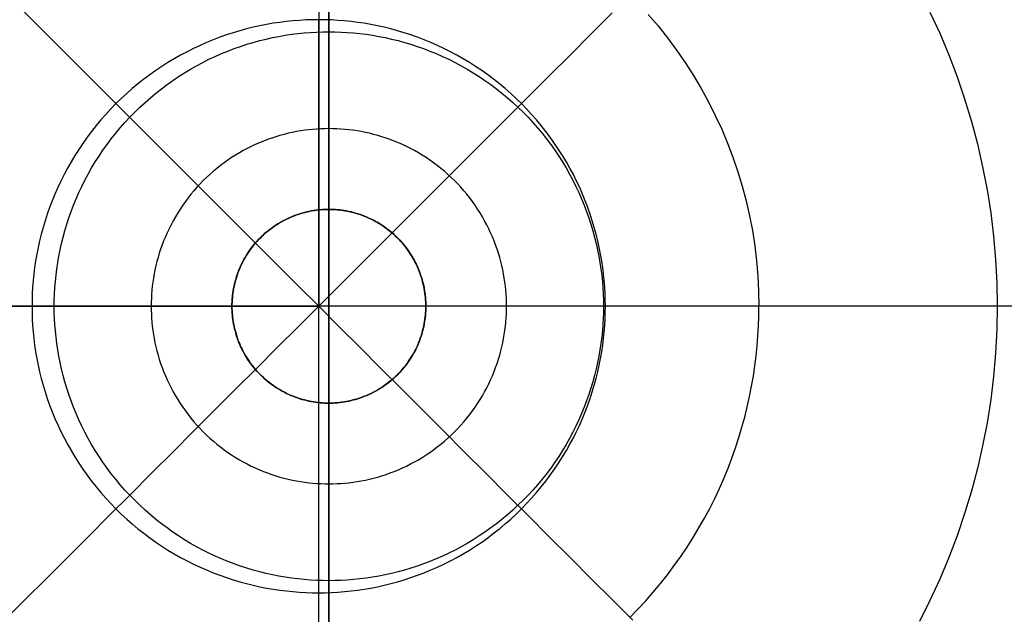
# Model space of a CAD drawing. Header units: millimetres. Extents: x 9981 to 10381, y 6395 to 6795.
# Tile 10 of 19: x 10171 to 10202, y 6585 to 6604. Entities that reach past the tile are written whole.
import ezdxf

# ---------------------------------------------------------------- set-up
doc = ezdxf.new("R2010")
doc.units = ezdxf.units.MM
doc.header["$MEASUREMENT"] = 0
for name, color, linetype in [('0 filanca', 1, 'Continuous'), ('0 filanca2', 6, 'Continuous'), ('0 lux', 40, 'Continuous'), ('0 riflettore', 140, 'Continuous')]:
    doc.layers.add(name, color=color, linetype=linetype)

msp = doc.modelspace()

# ---------------------------------------------------------------- linework, layer by layer
at = {"layer": '0 filanca', "lineweight": -3}
for points in [[(10180.729, 6597.958), (10180.662, 6597.957), (10180.595, 6597.955), (10180.528, 6597.951), (10180.459, 6597.946), (10180.391, 6597.939), (10180.322, 6597.93), (10180.253, 6597.92), (10180.183, 6597.908), (10180.113, 6597.894), (10180.044, 6597.879), (10179.974, 6597.861), (10179.904, 6597.842), (10179.834, 6597.821), (10179.764, 6597.799), (10179.694, 6597.774), (10179.625, 6597.747), (10179.556, 6597.719), (10179.487, 6597.689), (10179.419, 6597.657), (10179.351, 6597.623), (10179.284, 6597.587), (10179.218, 6597.55), (10179.152, 6597.51), (10179.087, 6597.469), (10179.024, 6597.426), (10178.961, 6597.381), (10178.899, 6597.335), (10178.838, 6597.287), (10178.779, 6597.238), (10178.72, 6597.186), (10178.663, 6597.134), (10178.608, 6597.079), (10178.554, 6597.024), (10178.501, 6596.967), (10178.45, 6596.909), (10178.4, 6596.849), (10178.352, 6596.788), (10178.306, 6596.726), (10178.261, 6596.664), (10178.218, 6596.6), (10178.177, 6596.535), (10178.138, 6596.469), (10178.1, 6596.403), (10178.064, 6596.336), (10178.03, 6596.268), (10177.998, 6596.2), (10177.968, 6596.131), (10177.94, 6596.062), (10177.913, 6595.993), (10177.889, 6595.923), (10177.866, 6595.853), (10177.845, 6595.784), (10177.826, 6595.714), (10177.808, 6595.644), (10177.793, 6595.574), (10177.779, 6595.504), (10177.767, 6595.434), (10177.757, 6595.365), (10177.748, 6595.296), (10177.741, 6595.228), (10177.736, 6595.159), (10177.732, 6595.092), (10177.73, 6595.025), (10177.729, 6594.958)], [(10177.729, 6594.958), (10177.73, 6595.025), (10177.732, 6595.092), (10177.736, 6595.159), (10177.741, 6595.228), (10177.748, 6595.296), (10177.757, 6595.365), (10177.767, 6595.434), (10177.779, 6595.504), (10177.793, 6595.574), (10177.808, 6595.644), (10177.826, 6595.714), (10177.845, 6595.784), (10177.866, 6595.853), (10177.889, 6595.923), (10177.913, 6595.993), (10177.94, 6596.062), (10177.968, 6596.131), (10177.998, 6596.2), (10178.03, 6596.268), (10178.064, 6596.336), (10178.1, 6596.403), (10178.138, 6596.469), (10178.177, 6596.535), (10178.218, 6596.6), (10178.261, 6596.664), (10178.306, 6596.726), (10178.352, 6596.788), (10178.4, 6596.849), (10178.45, 6596.909), (10178.501, 6596.967), (10178.554, 6597.024), (10178.608, 6597.079), (10178.663, 6597.134), (10178.72, 6597.186), (10178.779, 6597.238), (10178.838, 6597.287), (10178.899, 6597.335), (10178.961, 6597.381), (10179.024, 6597.426), (10179.087, 6597.469), (10179.152, 6597.51), (10179.218, 6597.55), (10179.284, 6597.587), (10179.351, 6597.623), (10179.419, 6597.657), (10179.487, 6597.689), (10179.556, 6597.719), (10179.625, 6597.747), (10179.694, 6597.774), (10179.764, 6597.799), (10179.834, 6597.821), (10179.904, 6597.842), (10179.974, 6597.861), (10180.044, 6597.879), (10180.113, 6597.894), (10180.183, 6597.908), (10180.253, 6597.92), (10180.322, 6597.93), (10180.391, 6597.939), (10180.459, 6597.946), (10180.528, 6597.951), (10180.595, 6597.955), (10180.662, 6597.957), (10180.729, 6597.958)], [(10177.729, 6594.958), (10177.731, 6595.062), (10177.736, 6595.166), (10177.745, 6595.27), (10177.758, 6595.373), (10177.774, 6595.476), (10177.794, 6595.578), (10177.817, 6595.68), (10177.844, 6595.781), (10177.874, 6595.88), (10177.908, 6595.979), (10177.945, 6596.076), (10177.986, 6596.172), (10178.029, 6596.266), (10178.076, 6596.359), (10178.127, 6596.451), (10178.18, 6596.54), (10178.236, 6596.627), (10178.296, 6596.713), (10178.358, 6596.796), (10178.423, 6596.878), (10178.491, 6596.956), (10178.562, 6597.033), (10178.636, 6597.107), (10178.711, 6597.178), (10178.79, 6597.247), (10178.87, 6597.313), (10178.953, 6597.376), (10179.038, 6597.436), (10179.125, 6597.493), (10179.214, 6597.547), (10179.305, 6597.598), (10179.397, 6597.646), (10179.491, 6597.691), (10179.587, 6597.732), (10179.684, 6597.77), (10179.782, 6597.805), (10179.882, 6597.836), (10179.982, 6597.864), (10180.083, 6597.888), (10180.185, 6597.908), (10180.288, 6597.925), (10180.391, 6597.939), (10180.495, 6597.949), (10180.599, 6597.955), (10180.703, 6597.958), (10180.807, 6597.957), (10180.911, 6597.953), (10181.015, 6597.944), (10181.118, 6597.933), (10181.221, 6597.917), (10181.324, 6597.899), (10181.426, 6597.876), (10181.526, 6597.85), (10181.626, 6597.821), (10181.725, 6597.788), (10181.823, 6597.752), (10181.919, 6597.712), (10182.014, 6597.669), (10182.107, 6597.623), (10182.199, 6597.573), (10182.289, 6597.521), (10182.377, 6597.465), (10182.463, 6597.406), (10182.547, 6597.345), (10182.628, 6597.28), (10182.708, 6597.213), (10182.785, 6597.143), (10182.86, 6597.07), (10182.932, 6596.995), (10183.001, 6596.917), (10183.068, 6596.837), (10183.131, 6596.755), (10183.192, 6596.67), (10183.25, 6596.584), (10183.305, 6596.495), (10183.357, 6596.405), (10183.406, 6596.313), (10183.451, 6596.219), (10183.493, 6596.124), (10183.532, 6596.028), (10183.567, 6595.93), (10183.599, 6595.83), (10183.628, 6595.73), (10183.653, 6595.629), (10183.675, 6595.527), (10183.693, 6595.425), (10183.707, 6595.322), (10183.718, 6595.218), (10183.725, 6595.114), (10183.729, 6595.01), (10183.729, 6594.906), (10183.725, 6594.802), (10183.718, 6594.698), (10183.707, 6594.594), (10183.693, 6594.491), (10183.675, 6594.389), (10183.653, 6594.287), (10183.628, 6594.186), (10183.599, 6594.086), (10183.567, 6593.987), (10183.532, 6593.889), (10183.493, 6593.792), (10183.451, 6593.697), (10183.406, 6593.603), (10183.357, 6593.511), (10183.305, 6593.421), (10183.25, 6593.332), (10183.192, 6593.246), (10183.131, 6593.161), (10183.068, 6593.079), (10183.001, 6592.999), (10182.932, 6592.921), (10182.86, 6592.846), (10182.785, 6592.773), (10182.708, 6592.703), (10182.628, 6592.636), (10182.547, 6592.571), (10182.463, 6592.51), (10182.377, 6592.451), (10182.289, 6592.395), (10182.199, 6592.343), (10182.107, 6592.293), (10182.014, 6592.247), (10181.919, 6592.204), (10181.823, 6592.165), (10181.725, 6592.128), (10181.626, 6592.095), (10181.526, 6592.066), (10181.426, 6592.04), (10181.324, 6592.018), (10181.221, 6591.999), (10181.118, 6591.983), (10181.015, 6591.972), (10180.911, 6591.964), (10180.807, 6591.959), (10180.703, 6591.958), (10180.599, 6591.961), (10180.495, 6591.967), (10180.391, 6591.977), (10180.288, 6591.991), (10180.185, 6592.008), (10180.083, 6592.028), (10179.982, 6592.053), (10179.882, 6592.08), (10179.782, 6592.111), (10179.684, 6592.146), (10179.587, 6592.184), (10179.491, 6592.225), (10179.397, 6592.27), (10179.305, 6592.318), (10179.214, 6592.369), (10179.125, 6592.423), (10179.038, 6592.48), (10178.953, 6592.54), (10178.87, 6592.603), (10178.79, 6592.669), (10178.711, 6592.738), (10178.636, 6592.809), (10178.562, 6592.883), (10178.491, 6592.96), (10178.423, 6593.039), (10178.358, 6593.12), (10178.296, 6593.203), (10178.236, 6593.289), (10178.18, 6593.376), (10178.127, 6593.466), (10178.076, 6593.557), (10178.029, 6593.65), (10177.986, 6593.744), (10177.945, 6593.84), (10177.908, 6593.937), (10177.874, 6594.036), (10177.844, 6594.136), (10177.817, 6594.236), (10177.794, 6594.338), (10177.774, 6594.44), (10177.758, 6594.543), (10177.745, 6594.646), (10177.736, 6594.75), (10177.731, 6594.854), (10177.729, 6594.958)], [(10183.729, 6594.958), (10183.728, 6595.025), (10183.726, 6595.092), (10183.722, 6595.159), (10183.717, 6595.228), (10183.71, 6595.296), (10183.701, 6595.365), (10183.691, 6595.434), (10183.679, 6595.504), (10183.665, 6595.574), (10183.65, 6595.644), (10183.632, 6595.714), (10183.613, 6595.784), (10183.592, 6595.853), (10183.57, 6595.923), (10183.545, 6595.993), (10183.518, 6596.062), (10183.49, 6596.131), (10183.46, 6596.2), (10183.428, 6596.268), (10183.394, 6596.336), (10183.358, 6596.403), (10183.321, 6596.469), (10183.281, 6596.535), (10183.24, 6596.6), (10183.197, 6596.664), (10183.152, 6596.726), (10183.106, 6596.788), (10183.058, 6596.849), (10183.008, 6596.909), (10182.957, 6596.967), (10182.905, 6597.024), (10182.85, 6597.079), (10182.795, 6597.134), (10182.738, 6597.186), (10182.679, 6597.238), (10182.62, 6597.287), (10182.559, 6597.335), (10182.497, 6597.381), (10182.435, 6597.426), (10182.371, 6597.469), (10182.306, 6597.51), (10182.24, 6597.55), (10182.174, 6597.587), (10182.107, 6597.623), (10182.039, 6597.657), (10181.971, 6597.689), (10181.902, 6597.719), (10181.833, 6597.747), (10181.764, 6597.774), (10181.694, 6597.799), (10181.624, 6597.821), (10181.555, 6597.842), (10181.485, 6597.861), (10181.415, 6597.879), (10181.345, 6597.894), (10181.275, 6597.908), (10181.205, 6597.92), (10181.136, 6597.93), (10181.067, 6597.939), (10180.999, 6597.946), (10180.93, 6597.951), (10180.863, 6597.955), (10180.796, 6597.957), (10180.729, 6597.958)], [(10180.729, 6597.958), (10180.796, 6597.957), (10180.863, 6597.955), (10180.93, 6597.951), (10180.999, 6597.946), (10181.067, 6597.939), (10181.136, 6597.93), (10181.205, 6597.92), (10181.275, 6597.908), (10181.345, 6597.894), (10181.415, 6597.879), (10181.485, 6597.861), (10181.555, 6597.842), (10181.624, 6597.821), (10181.694, 6597.799), (10181.764, 6597.774), (10181.833, 6597.747), (10181.902, 6597.719), (10181.971, 6597.689), (10182.039, 6597.657), (10182.107, 6597.623), (10182.174, 6597.587), (10182.24, 6597.55), (10182.306, 6597.51), (10182.371, 6597.469), (10182.435, 6597.426), (10182.497, 6597.381), (10182.559, 6597.335), (10182.62, 6597.287), (10182.679, 6597.238), (10182.738, 6597.186), (10182.795, 6597.134), (10182.85, 6597.079), (10182.905, 6597.024), (10182.957, 6596.967), (10183.008, 6596.909), (10183.058, 6596.849), (10183.106, 6596.788), (10183.152, 6596.726), (10183.197, 6596.664), (10183.24, 6596.6), (10183.281, 6596.535), (10183.321, 6596.469), (10183.358, 6596.403), (10183.394, 6596.336), (10183.428, 6596.268), (10183.46, 6596.2), (10183.49, 6596.131), (10183.518, 6596.062), (10183.545, 6595.993), (10183.57, 6595.923), (10183.592, 6595.853), (10183.613, 6595.784), (10183.632, 6595.714), (10183.65, 6595.644), (10183.665, 6595.574), (10183.679, 6595.504), (10183.691, 6595.434), (10183.701, 6595.365), (10183.71, 6595.296), (10183.717, 6595.228), (10183.722, 6595.159), (10183.726, 6595.092), (10183.728, 6595.025), (10183.729, 6594.958)], [(10180.729, 6591.958), (10180.729, 6597.958)], [(10180.729, 6597.958), (10180.729, 6591.958)], [(10177.729, 6594.958), (10177.73, 6594.891), (10177.732, 6594.824), (10177.736, 6594.757), (10177.741, 6594.689), (10177.748, 6594.62), (10177.757, 6594.551), (10177.767, 6594.482), (10177.779, 6594.412), (10177.793, 6594.342), (10177.808, 6594.273), (10177.826, 6594.203), (10177.845, 6594.133), (10177.866, 6594.063), (10177.889, 6593.993), (10177.913, 6593.923), (10177.94, 6593.854), (10177.968, 6593.785), (10177.998, 6593.716), (10178.03, 6593.648), (10178.064, 6593.58), (10178.1, 6593.513), (10178.138, 6593.447), (10178.177, 6593.381), (10178.218, 6593.316), (10178.261, 6593.253), (10178.306, 6593.19), (10178.352, 6593.128), (10178.4, 6593.067), (10178.45, 6593.008), (10178.501, 6592.949), (10178.554, 6592.892), (10178.608, 6592.837), (10178.663, 6592.783), (10178.72, 6592.73), (10178.779, 6592.679), (10178.838, 6592.629), (10178.899, 6592.581), (10178.961, 6592.535), (10179.024, 6592.49), (10179.087, 6592.447), (10179.152, 6592.406), (10179.218, 6592.367), (10179.284, 6592.329), (10179.351, 6592.293), (10179.419, 6592.259), (10179.487, 6592.227), (10179.556, 6592.197), (10179.625, 6592.169), (10179.694, 6592.142), (10179.764, 6592.118), (10179.834, 6592.095), (10179.904, 6592.074), (10179.974, 6592.055), (10180.044, 6592.037), (10180.113, 6592.022), (10180.183, 6592.008), (10180.253, 6591.996), (10180.322, 6591.986), (10180.391, 6591.977), (10180.459, 6591.97), (10180.528, 6591.965), (10180.595, 6591.961), (10180.662, 6591.959), (10180.729, 6591.958)], [(10180.729, 6591.958), (10180.662, 6591.959), (10180.595, 6591.961), (10180.528, 6591.965), (10180.459, 6591.97), (10180.391, 6591.977), (10180.322, 6591.986), (10180.253, 6591.996), (10180.183, 6592.008), (10180.113, 6592.022), (10180.044, 6592.037), (10179.974, 6592.055), (10179.904, 6592.074), (10179.834, 6592.095), (10179.764, 6592.118), (10179.694, 6592.142), (10179.625, 6592.169), (10179.556, 6592.197), (10179.487, 6592.227), (10179.419, 6592.259), (10179.351, 6592.293), (10179.284, 6592.329), (10179.218, 6592.367), (10179.152, 6592.406), (10179.087, 6592.447), (10179.024, 6592.49), (10178.961, 6592.535), (10178.899, 6592.581), (10178.838, 6592.629), (10178.779, 6592.679), (10178.72, 6592.73), (10178.663, 6592.783), (10178.608, 6592.837), (10178.554, 6592.892), (10178.501, 6592.949), (10178.45, 6593.008), (10178.4, 6593.067), (10178.352, 6593.128), (10178.306, 6593.19), (10178.261, 6593.253), (10178.218, 6593.316), (10178.177, 6593.381), (10178.138, 6593.447), (10178.1, 6593.513), (10178.064, 6593.58), (10178.03, 6593.648), (10177.998, 6593.716), (10177.968, 6593.785), (10177.94, 6593.854), (10177.913, 6593.923), (10177.889, 6593.993), (10177.866, 6594.063), (10177.845, 6594.133), (10177.826, 6594.203), (10177.808, 6594.273), (10177.793, 6594.342), (10177.779, 6594.412), (10177.767, 6594.482), (10177.757, 6594.551), (10177.748, 6594.62), (10177.741, 6594.689), (10177.736, 6594.757), (10177.732, 6594.824), (10177.73, 6594.891), (10177.729, 6594.958)], [(10183.729, 6594.958), (10177.729, 6594.958)], [(10183.729, 6594.958), (10177.729, 6594.958)], [(10180.729, 6591.958), (10180.796, 6591.959), (10180.863, 6591.961), (10180.93, 6591.965), (10180.999, 6591.97), (10181.067, 6591.977), (10181.136, 6591.986), (10181.205, 6591.996), (10181.275, 6592.008), (10181.345, 6592.022), (10181.415, 6592.037), (10181.485, 6592.055), (10181.555, 6592.074), (10181.624, 6592.095), (10181.694, 6592.118), (10181.764, 6592.142), (10181.833, 6592.169), (10181.902, 6592.197), (10181.971, 6592.227), (10182.039, 6592.259), (10182.107, 6592.293), (10182.174, 6592.329), (10182.24, 6592.367), (10182.306, 6592.406), (10182.371, 6592.447), (10182.435, 6592.49), (10182.497, 6592.535), (10182.559, 6592.581), (10182.62, 6592.629), (10182.679, 6592.679), (10182.738, 6592.73), (10182.795, 6592.783), (10182.85, 6592.837), (10182.905, 6592.892), (10182.957, 6592.949), (10183.008, 6593.008), (10183.058, 6593.067), (10183.106, 6593.128), (10183.152, 6593.19), (10183.197, 6593.253), (10183.24, 6593.316), (10183.281, 6593.381), (10183.321, 6593.447), (10183.358, 6593.513), (10183.394, 6593.58), (10183.428, 6593.648), (10183.46, 6593.716), (10183.49, 6593.785), (10183.518, 6593.854), (10183.545, 6593.923), (10183.57, 6593.993), (10183.592, 6594.063), (10183.613, 6594.133), (10183.632, 6594.203), (10183.65, 6594.273), (10183.665, 6594.342), (10183.679, 6594.412), (10183.691, 6594.482), (10183.701, 6594.551), (10183.71, 6594.62), (10183.717, 6594.689), (10183.722, 6594.757), (10183.726, 6594.824), (10183.728, 6594.891), (10183.729, 6594.958)], [(10183.729, 6594.958), (10183.728, 6594.891), (10183.726, 6594.824), (10183.722, 6594.757), (10183.717, 6594.689), (10183.71, 6594.62), (10183.701, 6594.551), (10183.691, 6594.482), (10183.679, 6594.412), (10183.665, 6594.342), (10183.65, 6594.273), (10183.632, 6594.203), (10183.613, 6594.133), (10183.592, 6594.063), (10183.57, 6593.993), (10183.545, 6593.923), (10183.518, 6593.854), (10183.49, 6593.785), (10183.46, 6593.716), (10183.428, 6593.648), (10183.394, 6593.58), (10183.358, 6593.513), (10183.321, 6593.447), (10183.281, 6593.381), (10183.24, 6593.316), (10183.197, 6593.253), (10183.152, 6593.19), (10183.106, 6593.128), (10183.058, 6593.067), (10183.008, 6593.008), (10182.957, 6592.949), (10182.905, 6592.892), (10182.85, 6592.837), (10182.795, 6592.783), (10182.738, 6592.73), (10182.679, 6592.679), (10182.62, 6592.629), (10182.559, 6592.581), (10182.497, 6592.535), (10182.435, 6592.49), (10182.371, 6592.447), (10182.306, 6592.406), (10182.24, 6592.367), (10182.174, 6592.329), (10182.107, 6592.293), (10182.039, 6592.259), (10181.971, 6592.227), (10181.902, 6592.197), (10181.833, 6592.169), (10181.764, 6592.142), (10181.694, 6592.118), (10181.624, 6592.095), (10181.555, 6592.074), (10181.485, 6592.055), (10181.415, 6592.037), (10181.345, 6592.022), (10181.275, 6592.008), (10181.205, 6591.996), (10181.136, 6591.986), (10181.067, 6591.977), (10180.999, 6591.97), (10180.93, 6591.965), (10180.863, 6591.961), (10180.796, 6591.959), (10180.729, 6591.958)]]:
    msp.add_lwpolyline(points, dxfattribs=at)
at = {"layer": '0 filanca', "lineweight": -3, "extrusion": (1, 0, 0)}
for points in [[(6597.958, -395.64), (6597.958, -745.64)], [(6594.958, -395.64), (6594.958, -745.64)], [(6591.958, -395.64), (6591.958, -745.64)]]:
    msp.add_lwpolyline(points, dxfattribs=at)
at = {"layer": '0 filanca', "lineweight": -3, "extrusion": (0, 1, 0)}
msp.add_lwpolyline([(-10177.729, -395.64), (-10177.729, -745.64)], dxfattribs=at)
at = {"layer": '0 filanca2', "lineweight": -3}
for points in [[(10172.229, 6594.958), (10172.231, 6595.147), (10172.237, 6595.337), (10172.248, 6595.529), (10172.263, 6595.722), (10172.283, 6595.916), (10172.308, 6596.111), (10172.337, 6596.308), (10172.371, 6596.505), (10172.41, 6596.702), (10172.454, 6596.9), (10172.503, 6597.099), (10172.557, 6597.297), (10172.616, 6597.495), (10172.681, 6597.693), (10172.751, 6597.89), (10172.826, 6598.087), (10172.906, 6598.283), (10172.992, 6598.477), (10173.083, 6598.67), (10173.179, 6598.862), (10173.28, 6599.052), (10173.386, 6599.24), (10173.498, 6599.426), (10173.615, 6599.609), (10173.736, 6599.79), (10173.863, 6599.968), (10173.994, 6600.144), (10174.13, 6600.316), (10174.271, 6600.484), (10174.416, 6600.649), (10174.565, 6600.811), (10174.719, 6600.968), (10174.876, 6601.122), (10175.038, 6601.271), (10175.203, 6601.416), (10175.372, 6601.557), (10175.544, 6601.693), (10175.719, 6601.824), (10175.897, 6601.951), (10176.078, 6602.073), (10176.261, 6602.189), (10176.447, 6602.301), (10176.635, 6602.407), (10176.825, 6602.508), (10177.017, 6602.605), (10177.21, 6602.695), (10177.405, 6602.781), (10177.6, 6602.861), (10177.797, 6602.936), (10177.994, 6603.006), (10178.192, 6603.071), (10178.39, 6603.13), (10178.588, 6603.184), (10178.787, 6603.233), (10178.985, 6603.277), (10179.182, 6603.316), (10179.379, 6603.35), (10179.576, 6603.379), (10179.771, 6603.404), (10179.965, 6603.424), (10180.158, 6603.439), (10180.35, 6603.45), (10180.54, 6603.456), (10180.729, 6603.458)], [(10180.729, 6603.458), (10180.918, 6603.456), (10181.108, 6603.45), (10181.3, 6603.439), (10181.493, 6603.424), (10181.687, 6603.404), (10181.882, 6603.379), (10182.079, 6603.35), (10182.276, 6603.316), (10182.473, 6603.277), (10182.671, 6603.233), (10182.87, 6603.184), (10183.068, 6603.13), (10183.266, 6603.071), (10183.464, 6603.006), (10183.661, 6602.936), (10183.858, 6602.861), (10184.054, 6602.781), (10184.248, 6602.695), (10184.441, 6602.605), (10184.633, 6602.508), (10184.823, 6602.407), (10185.011, 6602.301), (10185.197, 6602.189), (10185.38, 6602.073), (10185.561, 6601.951), (10185.739, 6601.824), (10185.915, 6601.693), (10186.087, 6601.557), (10186.255, 6601.416), (10186.42, 6601.271), (10186.582, 6601.122), (10186.739, 6600.968), (10186.893, 6600.811), (10187.042, 6600.649), (10187.187, 6600.484), (10187.328, 6600.316), (10187.464, 6600.144), (10187.595, 6599.968), (10187.722, 6599.79), (10187.843, 6599.609), (10187.96, 6599.426), (10188.072, 6599.24), (10188.178, 6599.052), (10188.279, 6598.862), (10188.376, 6598.67), (10188.466, 6598.477), (10188.552, 6598.283), (10188.632, 6598.087), (10188.707, 6597.89), (10188.777, 6597.693), (10188.842, 6597.495), (10188.901, 6597.297), (10188.955, 6597.099), (10189.004, 6596.9), (10189.048, 6596.702), (10189.087, 6596.505), (10189.121, 6596.308), (10189.15, 6596.111), (10189.175, 6595.916), (10189.195, 6595.722), (10189.21, 6595.529), (10189.221, 6595.337), (10189.227, 6595.147), (10189.229, 6594.958)], [(10180.729, 6603.458), (10180.729, 6586.458)], [(10180.729, 6600.458), (10180.607, 6600.457), (10180.484, 6600.453), (10180.36, 6600.446), (10180.235, 6600.436), (10180.109, 6600.423), (10179.983, 6600.407), (10179.856, 6600.388), (10179.728, 6600.366), (10179.6, 6600.341), (10179.472, 6600.313), (10179.344, 6600.281), (10179.216, 6600.246), (10179.087, 6600.207), (10178.959, 6600.166), (10178.832, 6600.12), (10178.705, 6600.072), (10178.578, 6600.02), (10178.452, 6599.965), (10178.327, 6599.906), (10178.203, 6599.844), (10178.08, 6599.778), (10177.958, 6599.709), (10177.838, 6599.637), (10177.719, 6599.562), (10177.602, 6599.483), (10177.487, 6599.401), (10177.374, 6599.316), (10177.262, 6599.228), (10177.153, 6599.137), (10177.046, 6599.043), (10176.942, 6598.947), (10176.84, 6598.847), (10176.741, 6598.745), (10176.644, 6598.641), (10176.55, 6598.534), (10176.459, 6598.425), (10176.371, 6598.313), (10176.286, 6598.2), (10176.204, 6598.085), (10176.126, 6597.968), (10176.05, 6597.849), (10175.978, 6597.729), (10175.909, 6597.607), (10175.843, 6597.484), (10175.781, 6597.36), (10175.723, 6597.235), (10175.667, 6597.109), (10175.615, 6596.983), (10175.567, 6596.855), (10175.521, 6596.728), (10175.48, 6596.6), (10175.441, 6596.471), (10175.406, 6596.343), (10175.375, 6596.215), (10175.346, 6596.087), (10175.321, 6595.959), (10175.299, 6595.831), (10175.28, 6595.704), (10175.264, 6595.578), (10175.251, 6595.452), (10175.241, 6595.327), (10175.235, 6595.203), (10175.23, 6595.08), (10175.229, 6594.958)], [(10186.229, 6594.958), (10186.228, 6595.08), (10186.224, 6595.203), (10186.217, 6595.327), (10186.207, 6595.452), (10186.194, 6595.578), (10186.178, 6595.704), (10186.159, 6595.831), (10186.137, 6595.959), (10186.112, 6596.087), (10186.084, 6596.215), (10186.052, 6596.343), (10186.017, 6596.471), (10185.978, 6596.6), (10185.937, 6596.728), (10185.891, 6596.855), (10185.843, 6596.983), (10185.791, 6597.109), (10185.736, 6597.235), (10185.677, 6597.36), (10185.615, 6597.484), (10185.549, 6597.607), (10185.48, 6597.729), (10185.408, 6597.849), (10185.333, 6597.968), (10185.254, 6598.085), (10185.172, 6598.2), (10185.087, 6598.313), (10184.999, 6598.425), (10184.908, 6598.534), (10184.814, 6598.641), (10184.717, 6598.745), (10184.618, 6598.847), (10184.516, 6598.947), (10184.412, 6599.043), (10184.305, 6599.137), (10184.196, 6599.228), (10184.084, 6599.316), (10183.971, 6599.401), (10183.856, 6599.483), (10183.739, 6599.562), (10183.62, 6599.637), (10183.5, 6599.709), (10183.378, 6599.778), (10183.255, 6599.844), (10183.131, 6599.906), (10183.006, 6599.965), (10182.88, 6600.02), (10182.754, 6600.072), (10182.626, 6600.12), (10182.499, 6600.166), (10182.371, 6600.207), (10182.242, 6600.246), (10182.114, 6600.281), (10181.986, 6600.313), (10181.858, 6600.341), (10181.73, 6600.366), (10181.602, 6600.388), (10181.475, 6600.407), (10181.349, 6600.423), (10181.223, 6600.436), (10181.098, 6600.446), (10180.974, 6600.453), (10180.851, 6600.457), (10180.729, 6600.458)], [(10180.729, 6589.458), (10180.729, 6600.458)], [(10180.729, 6586.458), (10180.54, 6586.46), (10180.35, 6586.467), (10180.158, 6586.477), (10179.965, 6586.492), (10179.771, 6586.512), (10179.576, 6586.537), (10179.379, 6586.566), (10179.182, 6586.6), (10178.985, 6586.639), (10178.787, 6586.683), (10178.588, 6586.732), (10178.39, 6586.786), (10178.192, 6586.846), (10177.994, 6586.91), (10177.797, 6586.98), (10177.6, 6587.055), (10177.405, 6587.135), (10177.21, 6587.221), (10177.017, 6587.312), (10176.825, 6587.408), (10176.635, 6587.509), (10176.447, 6587.615), (10176.261, 6587.727), (10176.078, 6587.844), (10175.897, 6587.965), (10175.719, 6588.092), (10175.544, 6588.223), (10175.372, 6588.359), (10175.203, 6588.5), (10175.038, 6588.645), (10174.876, 6588.794), (10174.719, 6588.948), (10174.565, 6589.105), (10174.416, 6589.267), (10174.271, 6589.432), (10174.13, 6589.601), (10173.994, 6589.773), (10173.863, 6589.948), (10173.736, 6590.126), (10173.615, 6590.307), (10173.498, 6590.49), (10173.386, 6590.676), (10173.28, 6590.864), (10173.179, 6591.054), (10173.083, 6591.246), (10172.992, 6591.439), (10172.906, 6591.634), (10172.826, 6591.829), (10172.751, 6592.026), (10172.681, 6592.223), (10172.616, 6592.421), (10172.557, 6592.619), (10172.503, 6592.818), (10172.454, 6593.016), (10172.41, 6593.214), (10172.371, 6593.411), (10172.337, 6593.608), (10172.308, 6593.805), (10172.283, 6594), (10172.263, 6594.194), (10172.248, 6594.387), (10172.237, 6594.579), (10172.231, 6594.769), (10172.229, 6594.958)], [(10189.229, 6594.958), (10172.229, 6594.958)], [(10175.229, 6594.958), (10175.23, 6594.836), (10175.235, 6594.713), (10175.241, 6594.589), (10175.251, 6594.464), (10175.264, 6594.338), (10175.28, 6594.212), (10175.299, 6594.085), (10175.321, 6593.957), (10175.346, 6593.829), (10175.375, 6593.701), (10175.406, 6593.573), (10175.441, 6593.445), (10175.48, 6593.316), (10175.521, 6593.188), (10175.567, 6593.061), (10175.615, 6592.934), (10175.667, 6592.807), (10175.723, 6592.681), (10175.781, 6592.556), (10175.843, 6592.432), (10175.909, 6592.309), (10175.978, 6592.187), (10176.05, 6592.067), (10176.126, 6591.948), (10176.204, 6591.831), (10176.286, 6591.716), (10176.371, 6591.603), (10176.459, 6591.491), (10176.55, 6591.382), (10176.644, 6591.275), (10176.741, 6591.171), (10176.84, 6591.069), (10176.942, 6590.97), (10177.046, 6590.873), (10177.153, 6590.779), (10177.262, 6590.688), (10177.374, 6590.6), (10177.487, 6590.515), (10177.602, 6590.433), (10177.719, 6590.355), (10177.838, 6590.279), (10177.958, 6590.207), (10178.08, 6590.138), (10178.203, 6590.073), (10178.327, 6590.01), (10178.452, 6589.952), (10178.578, 6589.896), (10178.705, 6589.844), (10178.832, 6589.796), (10178.959, 6589.751), (10179.087, 6589.709), (10179.216, 6589.67), (10179.344, 6589.635), (10179.472, 6589.604), (10179.6, 6589.575), (10179.728, 6589.55), (10179.856, 6589.528), (10179.983, 6589.509), (10180.109, 6589.493), (10180.235, 6589.48), (10180.36, 6589.47), (10180.484, 6589.464), (10180.607, 6589.459), (10180.729, 6589.458)], [(10186.229, 6594.958), (10175.229, 6594.958)], [(10189.229, 6594.958), (10189.227, 6594.769), (10189.221, 6594.579), (10189.21, 6594.387), (10189.195, 6594.194), (10189.175, 6594), (10189.15, 6593.805), (10189.121, 6593.608), (10189.087, 6593.411), (10189.048, 6593.214), (10189.004, 6593.016), (10188.955, 6592.818), (10188.901, 6592.619), (10188.842, 6592.421), (10188.777, 6592.223), (10188.707, 6592.026), (10188.632, 6591.829), (10188.552, 6591.634), (10188.466, 6591.439), (10188.376, 6591.246), (10188.279, 6591.054), (10188.178, 6590.864), (10188.072, 6590.676), (10187.96, 6590.49), (10187.843, 6590.307), (10187.722, 6590.126), (10187.595, 6589.948), (10187.464, 6589.773), (10187.328, 6589.601), (10187.187, 6589.432), (10187.042, 6589.267), (10186.893, 6589.105), (10186.739, 6588.948), (10186.582, 6588.794), (10186.42, 6588.645), (10186.255, 6588.5), (10186.087, 6588.359), (10185.915, 6588.223), (10185.739, 6588.092), (10185.561, 6587.965), (10185.38, 6587.844), (10185.197, 6587.727), (10185.011, 6587.615), (10184.823, 6587.509), (10184.633, 6587.408), (10184.441, 6587.312), (10184.248, 6587.221), (10184.054, 6587.135), (10183.858, 6587.055), (10183.661, 6586.98), (10183.464, 6586.91), (10183.266, 6586.846), (10183.068, 6586.786), (10182.87, 6586.732), (10182.671, 6586.683), (10182.473, 6586.639), (10182.276, 6586.6), (10182.079, 6586.566), (10181.882, 6586.537), (10181.687, 6586.512), (10181.493, 6586.492), (10181.3, 6586.477), (10181.108, 6586.467), (10180.918, 6586.46), (10180.729, 6586.458)], [(10180.729, 6589.458), (10180.851, 6589.459), (10180.974, 6589.464), (10181.098, 6589.47), (10181.223, 6589.48), (10181.349, 6589.493), (10181.475, 6589.509), (10181.602, 6589.528), (10181.73, 6589.55), (10181.858, 6589.575), (10181.986, 6589.604), (10182.114, 6589.635), (10182.242, 6589.67), (10182.371, 6589.709), (10182.499, 6589.751), (10182.626, 6589.796), (10182.754, 6589.844), (10182.88, 6589.896), (10183.006, 6589.952), (10183.131, 6590.01), (10183.255, 6590.073), (10183.378, 6590.138), (10183.5, 6590.207), (10183.62, 6590.279), (10183.739, 6590.355), (10183.856, 6590.433), (10183.971, 6590.515), (10184.084, 6590.6), (10184.196, 6590.688), (10184.305, 6590.779), (10184.412, 6590.873), (10184.516, 6590.97), (10184.618, 6591.069), (10184.717, 6591.171), (10184.814, 6591.275), (10184.908, 6591.382), (10184.999, 6591.491), (10185.087, 6591.603), (10185.172, 6591.716), (10185.254, 6591.831), (10185.333, 6591.948), (10185.408, 6592.067), (10185.48, 6592.187), (10185.549, 6592.309), (10185.615, 6592.432), (10185.677, 6592.556), (10185.736, 6592.681), (10185.791, 6592.807), (10185.843, 6592.934), (10185.891, 6593.061), (10185.937, 6593.188), (10185.978, 6593.316), (10186.017, 6593.445), (10186.052, 6593.573), (10186.084, 6593.701), (10186.112, 6593.829), (10186.137, 6593.957), (10186.159, 6594.085), (10186.178, 6594.212), (10186.194, 6594.338), (10186.207, 6594.464), (10186.217, 6594.589), (10186.224, 6594.713), (10186.228, 6594.836), (10186.229, 6594.958)]]:
    msp.add_lwpolyline(points, dxfattribs=at)
at = {"layer": '0 filanca2', "lineweight": -3, "extrusion": (1, 0, 0)}
for points in [[(6600.458, -745.64), (6603.458, -765.64)], [(6589.458, -745.64), (6586.458, -765.64)]]:
    msp.add_lwpolyline(points, dxfattribs=at)
at = {"layer": '0 filanca2', "lineweight": -3, "extrusion": (0, 1, 0)}
for points in [[(-10175.229, -745.64), (-10172.229, -765.64)], [(-10186.229, -745.64), (-10189.229, -765.64)]]:
    msp.add_lwpolyline(points, dxfattribs=at)
at = {"layer": '0 lux', "lineweight": -3}
for points in [[(10190.613, 6603.994), (10190.919, 6603.637), (10191.213, 6603.269), (10191.493, 6602.891), (10191.76, 6602.504), (10192.014, 6602.108), (10192.254, 6601.703), (10192.48, 6601.291), (10192.691, 6600.87), (10192.888, 6600.443), (10193.07, 6600.009), (10193.236, 6599.57), (10193.388, 6599.124), (10193.524, 6598.674), (10193.644, 6598.219), (10193.749, 6597.761), (10193.838, 6597.299), (10193.911, 6596.834), (10193.967, 6596.367), (10194.008, 6595.898), (10194.032, 6595.428), (10194.04, 6594.958)], [(10199.334, 6604.07), (10199.637, 6603.411), (10199.918, 6602.743), (10200.175, 6602.065), (10200.408, 6601.378), (10200.618, 6600.684), (10200.804, 6599.984), (10200.965, 6599.277), (10201.102, 6598.565), (10201.214, 6597.849), (10201.301, 6597.129), (10201.364, 6596.407), (10201.401, 6595.683), (10201.414, 6594.958)], [(10180.414, 6603.832), (10180.217, 6603.83), (10180.018, 6603.823), (10179.818, 6603.812), (10179.616, 6603.796), (10179.414, 6603.776), (10179.21, 6603.75), (10179.005, 6603.72), (10178.799, 6603.684), (10178.593, 6603.643), (10178.386, 6603.597), (10178.179, 6603.546), (10177.972, 6603.49), (10177.765, 6603.428), (10177.559, 6603.36), (10177.353, 6603.288), (10177.147, 6603.209), (10176.943, 6603.125), (10176.74, 6603.036), (10176.538, 6602.941), (10176.338, 6602.841), (10176.14, 6602.735), (10175.943, 6602.624), (10175.749, 6602.508), (10175.558, 6602.386), (10175.369, 6602.259), (10175.183, 6602.127), (10175, 6601.99), (10174.82, 6601.848), (10174.644, 6601.701), (10174.472, 6601.549), (10174.303, 6601.393), (10174.139, 6601.233), (10173.978, 6601.069), (10173.823, 6600.9), (10173.671, 6600.728), (10173.524, 6600.551), (10173.382, 6600.372), (10173.245, 6600.189), (10173.113, 6600.003), (10172.986, 6599.814), (10172.864, 6599.623), (10172.748, 6599.429), (10172.637, 6599.232), (10172.531, 6599.034), (10172.431, 6598.834), (10172.336, 6598.632), (10172.246, 6598.429), (10172.163, 6598.225), (10172.084, 6598.019), (10172.011, 6597.813), (10171.944, 6597.607), (10171.882, 6597.4), (10171.826, 6597.193), (10171.774, 6596.986), (10171.728, 6596.779), (10171.688, 6596.573), (10171.652, 6596.367), (10171.622, 6596.162), (10171.596, 6595.958), (10171.575, 6595.755), (10171.56, 6595.554), (10171.548, 6595.354), (10171.542, 6595.155), (10171.54, 6594.958)], [(10189.288, 6594.958), (10189.286, 6595.155), (10189.279, 6595.354), (10189.268, 6595.554), (10189.252, 6595.755), (10189.231, 6595.958), (10189.206, 6596.162), (10189.175, 6596.367), (10189.14, 6596.573), (10189.099, 6596.779), (10189.053, 6596.986), (10189.002, 6597.193), (10188.945, 6597.4), (10188.883, 6597.607), (10188.816, 6597.813), (10188.743, 6598.019), (10188.665, 6598.225), (10188.581, 6598.429), (10188.492, 6598.632), (10188.397, 6598.834), (10188.297, 6599.034), (10188.191, 6599.232), (10188.08, 6599.429), (10187.963, 6599.623), (10187.841, 6599.814), (10187.714, 6600.003), (10187.582, 6600.189), (10187.445, 6600.372), (10187.303, 6600.551), (10187.157, 6600.728), (10187.005, 6600.9), (10186.849, 6601.069), (10186.689, 6601.233), (10186.524, 6601.393), (10186.356, 6601.549), (10186.183, 6601.701), (10186.007, 6601.848), (10185.828, 6601.99), (10185.645, 6602.127), (10185.459, 6602.259), (10185.27, 6602.386), (10185.078, 6602.508), (10184.884, 6602.624), (10184.688, 6602.735), (10184.49, 6602.841), (10184.29, 6602.941), (10184.088, 6603.036), (10183.885, 6603.125), (10183.68, 6603.209), (10183.475, 6603.288), (10183.269, 6603.36), (10183.062, 6603.428), (10182.856, 6603.49), (10182.649, 6603.546), (10182.442, 6603.597), (10182.235, 6603.643), (10182.029, 6603.684), (10181.823, 6603.72), (10181.618, 6603.75), (10181.414, 6603.776), (10181.211, 6603.796), (10181.01, 6603.812), (10180.809, 6603.823), (10180.611, 6603.83), (10180.414, 6603.832)], [(10180.414, 6586.084), (10180.414, 6603.832)], [(10171.54, 6594.958), (10171.542, 6594.761), (10171.548, 6594.562), (10171.56, 6594.362), (10171.575, 6594.161), (10171.596, 6593.958), (10171.622, 6593.754), (10171.652, 6593.549), (10171.688, 6593.343), (10171.728, 6593.137), (10171.774, 6592.93), (10171.826, 6592.723), (10171.882, 6592.516), (10171.944, 6592.309), (10172.011, 6592.103), (10172.084, 6591.897), (10172.163, 6591.692), (10172.246, 6591.487), (10172.336, 6591.284), (10172.431, 6591.082), (10172.531, 6590.882), (10172.637, 6590.684), (10172.748, 6590.488), (10172.864, 6590.294), (10172.986, 6590.102), (10173.113, 6589.913), (10173.245, 6589.727), (10173.382, 6589.544), (10173.524, 6589.365), (10173.671, 6589.189), (10173.823, 6589.016), (10173.978, 6588.848), (10174.139, 6588.683), (10174.303, 6588.523), (10174.472, 6588.367), (10174.644, 6588.215), (10174.82, 6588.069), (10175, 6587.927), (10175.183, 6587.789), (10175.369, 6587.657), (10175.558, 6587.53), (10175.749, 6587.409), (10175.943, 6587.292), (10176.14, 6587.181), (10176.338, 6587.075), (10176.538, 6586.975), (10176.74, 6586.88), (10176.943, 6586.791), (10177.147, 6586.707), (10177.353, 6586.629), (10177.559, 6586.556), (10177.765, 6586.488), (10177.972, 6586.426), (10178.179, 6586.37), (10178.386, 6586.319), (10178.593, 6586.273), (10178.799, 6586.232), (10179.005, 6586.196), (10179.21, 6586.166), (10179.414, 6586.14), (10179.616, 6586.12), (10179.818, 6586.104), (10180.018, 6586.093), (10180.217, 6586.086), (10180.414, 6586.084)], [(10189.288, 6594.958), (10171.54, 6594.958)], [(10180.414, 6586.084), (10180.611, 6586.086), (10180.809, 6586.093), (10181.01, 6586.104), (10181.211, 6586.12), (10181.414, 6586.14), (10181.618, 6586.166), (10181.823, 6586.196), (10182.029, 6586.232), (10182.235, 6586.273), (10182.442, 6586.319), (10182.649, 6586.37), (10182.856, 6586.426), (10183.062, 6586.488), (10183.269, 6586.556), (10183.475, 6586.629), (10183.68, 6586.707), (10183.885, 6586.791), (10184.088, 6586.88), (10184.29, 6586.975), (10184.49, 6587.075), (10184.688, 6587.181), (10184.884, 6587.292), (10185.078, 6587.409), (10185.27, 6587.53), (10185.459, 6587.657), (10185.645, 6587.789), (10185.828, 6587.927), (10186.007, 6588.069), (10186.183, 6588.215), (10186.356, 6588.367), (10186.524, 6588.523), (10186.689, 6588.683), (10186.849, 6588.848), (10187.005, 6589.016), (10187.157, 6589.189), (10187.303, 6589.365), (10187.445, 6589.544), (10187.582, 6589.727), (10187.714, 6589.913), (10187.841, 6590.102), (10187.963, 6590.294), (10188.08, 6590.488), (10188.191, 6590.684), (10188.297, 6590.882), (10188.397, 6591.082), (10188.492, 6591.284), (10188.581, 6591.487), (10188.665, 6591.692), (10188.743, 6591.897), (10188.816, 6592.103), (10188.883, 6592.309), (10188.945, 6592.516), (10189.002, 6592.723), (10189.053, 6592.93), (10189.099, 6593.137), (10189.14, 6593.343), (10189.175, 6593.549), (10189.206, 6593.754), (10189.231, 6593.958), (10189.252, 6594.161), (10189.268, 6594.362), (10189.279, 6594.562), (10189.286, 6594.761), (10189.288, 6594.958)], [(10190.049, 6585.323), (10190.295, 6585.575), (10190.535, 6585.834), (10190.768, 6586.099), (10190.993, 6586.369), (10191.211, 6586.645), (10191.421, 6586.926), (10191.624, 6587.211), (10191.819, 6587.501), (10192.006, 6587.796), (10192.185, 6588.093), (10192.356, 6588.395), (10192.518, 6588.699), (10192.672, 6589.007), (10192.818, 6589.317), (10192.955, 6589.628), (10193.084, 6589.942), (10193.204, 6590.257), (10193.316, 6590.574), (10193.419, 6590.891), (10193.514, 6591.209), (10193.601, 6591.526), (10193.68, 6591.844), (10193.75, 6592.162), (10193.813, 6592.479), (10193.868, 6592.794), (10193.914, 6593.109), (10193.954, 6593.422), (10193.985, 6593.734), (10194.01, 6594.043), (10194.027, 6594.351), (10194.037, 6594.656), (10194.04, 6594.958)], [(10201.414, 6594.958), (10201.401, 6594.233), (10201.364, 6593.509), (10201.301, 6592.787), (10201.214, 6592.067), (10201.102, 6591.351), (10200.965, 6590.639), (10200.804, 6589.932), (10200.618, 6589.232), (10200.408, 6588.538), (10200.175, 6587.851), (10199.918, 6587.174), (10199.637, 6586.505), (10199.334, 6585.847), (10199.008, 6585.199)]]:
    msp.add_lwpolyline(points, dxfattribs=at)
at = {"layer": '0 lux', "lineweight": -3, "extrusion": (0, 1, 0)}
for points in [[(-10194.04, -858.918), (-10201.414, -881.472)], [(-10201.414, -881.472), (-10208.914, -893.577)]]:
    msp.add_lwpolyline(points, dxfattribs=at)
at = {"layer": '0 lux', "lineweight": -3}
for points in [[(10170.688, 6604.684, -958.585), (10171.33, 6604.042, -958.892), (10171.976, 6603.396, -959.172), (10172.625, 6602.747, -959.427), (10173.277, 6602.095, -959.655), (10173.931, 6601.441, -959.857), (10174.586, 6600.786, -960.032), (10175.242, 6600.13, -960.182), (10175.897, 6599.475, -960.306), (10176.551, 6598.821, -960.404), (10177.204, 6598.168, -960.476), (10177.853, 6597.519, -960.524), (10178.5, 6596.872, -960.547), (10179.143, 6596.229, -960.546), (10179.781, 6595.591, -960.52), (10180.414, 6594.958, -960.472)], [(10180.414, 6604.126, -959.857), (10180.414, 6603.199, -960.032), (10180.414, 6602.272, -960.182), (10180.414, 6601.346, -960.306), (10180.414, 6600.421, -960.404), (10180.414, 6599.498, -960.476), (10180.414, 6598.579, -960.524), (10180.414, 6597.665, -960.547), (10180.414, 6596.756, -960.546), (10180.414, 6595.853, -960.52), (10180.414, 6594.958, -960.472)], [(10189.498, 6604.042, -958.892), (10188.852, 6603.396, -959.172), (10188.203, 6602.747, -959.427), (10187.551, 6602.095, -959.655), (10186.896, 6601.441, -959.857), (10186.241, 6600.786, -960.032), (10185.586, 6600.13, -960.182), (10184.93, 6599.475, -960.306), (10184.276, 6598.821, -960.404), (10183.624, 6598.168, -960.476), (10182.974, 6597.519, -960.524), (10182.328, 6596.872, -960.547), (10181.685, 6596.229, -960.546), (10181.047, 6595.591, -960.52), (10180.414, 6594.958, -960.472)], [(10180.414, 6603.92, -855.473), (10180.414, 6603.832, -855.472)], [(10170.321, 6594.958, -959.655), (10171.246, 6594.958, -959.857), (10172.172, 6594.958, -960.032), (10173.1, 6594.958, -960.182), (10174.026, 6594.958, -960.306), (10174.951, 6594.958, -960.404), (10175.874, 6594.958, -960.476), (10176.793, 6594.958, -960.524), (10177.707, 6594.958, -960.547), (10178.616, 6594.958, -960.546), (10179.518, 6594.958, -960.52), (10180.414, 6594.958, -960.472)], [(10170.688, 6585.232, -958.585), (10171.33, 6585.874, -958.892), (10171.976, 6586.52, -959.172), (10172.625, 6587.169, -959.427), (10173.277, 6587.821, -959.655), (10173.931, 6588.475, -959.857), (10174.586, 6589.131, -960.032), (10175.242, 6589.786, -960.182), (10175.897, 6590.441, -960.306), (10176.551, 6591.096, -960.404), (10177.204, 6591.748, -960.476), (10177.853, 6592.398, -960.524), (10178.5, 6593.044, -960.547), (10179.143, 6593.687, -960.546), (10179.781, 6594.325, -960.52), (10180.414, 6594.958, -960.472)], [(10171.097, 6594.958, -855.492), (10171.186, 6594.958, -855.484), (10171.276, 6594.958, -855.479), (10171.364, 6594.958, -855.475), (10171.452, 6594.958, -855.473), (10171.54, 6594.958, -855.472)], [(10180.414, 6584.865, -959.655), (10180.414, 6585.79, -959.857), (10180.414, 6586.717, -960.032), (10180.414, 6587.644, -960.182), (10180.414, 6588.571, -960.306), (10180.414, 6589.496, -960.404), (10180.414, 6590.418, -960.476), (10180.414, 6591.337, -960.524), (10180.414, 6592.251, -960.547), (10180.414, 6593.16, -960.546), (10180.414, 6594.063, -960.52), (10180.414, 6594.958, -960.472)], [(10201.885, 6594.958, -954.707), (10201.08, 6594.958, -955.232), (10200.259, 6594.958, -955.735), (10199.424, 6594.958, -956.215), (10198.576, 6594.958, -956.671), (10197.715, 6594.958, -957.104), (10196.843, 6594.958, -957.512), (10195.96, 6594.958, -957.895), (10195.068, 6594.958, -958.253), (10194.168, 6594.958, -958.585), (10193.261, 6594.958, -958.892), (10192.347, 6594.958, -959.172), (10191.429, 6594.958, -959.427), (10190.507, 6594.958, -959.655), (10189.582, 6594.958, -959.857), (10188.655, 6594.958, -960.032), (10187.728, 6594.958, -960.182), (10186.801, 6594.958, -960.306), (10185.876, 6594.958, -960.404), (10184.954, 6594.958, -960.476), (10184.035, 6594.958, -960.524), (10183.121, 6594.958, -960.547), (10182.212, 6594.958, -960.546), (10181.309, 6594.958, -960.52), (10180.414, 6594.958, -960.472)], [(10190.14, 6585.232, -958.585), (10189.498, 6585.874, -958.892), (10188.852, 6586.52, -959.172), (10188.203, 6587.169, -959.427), (10187.551, 6587.821, -959.655), (10186.896, 6588.475, -959.857), (10186.241, 6589.131, -960.032), (10185.586, 6589.786, -960.182), (10184.93, 6590.441, -960.306), (10184.276, 6591.096, -960.404), (10183.624, 6591.748, -960.476), (10182.974, 6592.398, -960.524), (10182.328, 6593.044, -960.547), (10181.685, 6593.687, -960.546), (10181.047, 6594.325, -960.52), (10180.414, 6594.958, -960.472)], [(10194.04, 6594.958, -858.918), (10194.009, 6594.958, -858.827), (10193.977, 6594.958, -858.735), (10193.942, 6594.958, -858.644), (10193.905, 6594.958, -858.553), (10193.866, 6594.958, -858.462), (10193.826, 6594.958, -858.372), (10193.783, 6594.958, -858.283), (10193.739, 6594.958, -858.194), (10193.693, 6594.958, -858.106), (10193.644, 6594.958, -858.018), (10193.594, 6594.958, -857.931), (10193.542, 6594.958, -857.845), (10193.488, 6594.958, -857.76), (10193.433, 6594.958, -857.675), (10193.375, 6594.958, -857.592), (10193.316, 6594.958, -857.51), (10193.255, 6594.958, -857.428), (10193.192, 6594.958, -857.348), (10193.128, 6594.958, -857.269), (10193.062, 6594.958, -857.192), (10192.994, 6594.958, -857.116), (10192.925, 6594.958, -857.041), (10192.854, 6594.958, -856.967), (10192.782, 6594.958, -856.895), (10192.708, 6594.958, -856.824), (10192.633, 6594.958, -856.755), (10192.556, 6594.958, -856.688), (10192.479, 6594.958, -856.622), (10192.399, 6594.958, -856.558), (10192.319, 6594.958, -856.496), (10192.238, 6594.958, -856.435), (10192.155, 6594.958, -856.376), (10192.072, 6594.958, -856.319), (10191.987, 6594.958, -856.263), (10191.902, 6594.958, -856.21), (10191.816, 6594.958, -856.158), (10191.729, 6594.958, -856.108), (10191.641, 6594.958, -856.06), (10191.553, 6594.958, -856.014), (10191.463, 6594.958, -855.97), (10191.374, 6594.958, -855.928), (10191.284, 6594.958, -855.888), (10191.193, 6594.958, -855.849), (10191.102, 6594.958, -855.813), (10191.011, 6594.958, -855.778), (10190.919, 6594.958, -855.746), (10190.828, 6594.958, -855.715), (10190.736, 6594.958, -855.686), (10190.644, 6594.958, -855.659), (10190.552, 6594.958, -855.634), (10190.46, 6594.958, -855.611), (10190.368, 6594.958, -855.59), (10190.276, 6594.958, -855.571), (10190.185, 6594.958, -855.553), (10190.093, 6594.958, -855.537), (10190.002, 6594.958, -855.523), (10189.911, 6594.958, -855.511), (10189.821, 6594.958, -855.5), (10189.731, 6594.958, -855.492), (10189.641, 6594.958, -855.484), (10189.552, 6594.958, -855.479), (10189.463, 6594.958, -855.475), (10189.375, 6594.958, -855.473), (10189.288, 6594.958, -855.472)], [(10180.414, 6585.37, -855.523), (10180.414, 6585.461, -855.511), (10180.414, 6585.551, -855.5), (10180.414, 6585.641, -855.492), (10180.414, 6585.731, -855.484), (10180.414, 6585.82, -855.479), (10180.414, 6585.908, -855.475), (10180.414, 6585.996, -855.473), (10180.414, 6586.084, -855.472)]]:
    msp.add_polyline3d(points, dxfattribs=at)
at = {"layer": '0 riflettore', "lineweight": -3}
for points in [[(10180.729, 6690.958), (10180.729, 6498.958)], [(10180.729, 6529.958), (10180.729, 6659.958)], [(10180.729, 6564.958), (10180.729, 6624.958)], [(10180.729, 6619.958), (10180.729, 6569.958)], [(10276.729, 6594.958), (10084.729, 6594.958)], [(10245.729, 6594.958), (10115.729, 6594.958)], [(10210.729, 6594.958), (10150.729, 6594.958)], [(10205.729, 6594.958), (10155.729, 6594.958)]]:
    msp.add_lwpolyline(points, dxfattribs=at)

doc.saveas('drawing.dxf')
